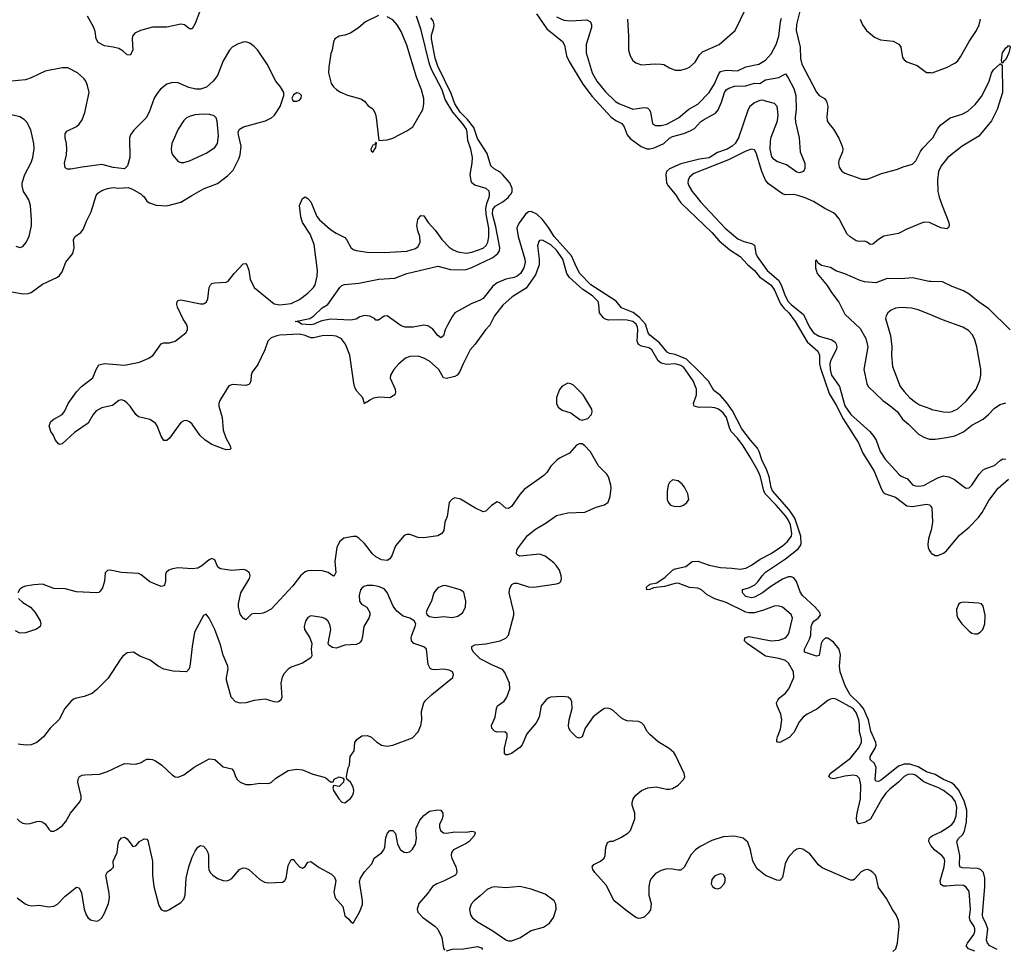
# Model space of a CAD drawing. Header units: inches. Extents: x 1839270 to 1929235, y 762242 to 910350.
# Tile 123 of 256: x 1893549 to 1900520, y 804666 to 811245. Entities that reach past the tile are written whole.
import ezdxf

# ---------------------------------------------------------------- set-up
doc = ezdxf.new("R2010")
doc.units = ezdxf.units.IN
doc.header["$MEASUREMENT"] = 0
for name, color, linetype in [('B8890', 7, 'Continuous'), ('B8891', 7, 'Continuous'), ('B9800', 7, 'Continuous'), ('B9801', 7, 'Continuous')]:
    doc.layers.add(name, color=color, linetype=linetype)

msp = doc.modelspace()

# ---------------------------------------------------------------- linework, layer by layer
at = {"layer": 'B8890', "color": 5}
for points, elevation in [([(1893430, 809331.3), (1893570, 809304.2), (1893610, 809307), (1893630, 809314.4), (1893710, 809372.7), (1893815.9, 809424.1), (1893830, 809434.8), (1893850, 809461), (1893874.5, 809530), (1893924.5, 809590), (1893935.1, 809630), (1893929.7, 809690.3), (1893942, 809710), (1893981.1, 809738.9), (1893998.3, 809761.7), (1894021, 809819), (1894055.6, 809884.4), (1894089.7, 810000)], 520), ([(1893522.2, 809642.2), (1893550, 809634), (1893570, 809641.3), (1893593.2, 809666.8), (1893615.6, 809710), (1893631.8, 809790), (1893633.1, 809830), (1893626, 809930), (1893613.6, 809970), (1893595, 810000)], 540), ([(1900000, 805831.2), (1899950, 805850.9), (1899890, 805899.4), (1899870, 805906.4), (1899836.9, 805903.1), (1899810, 805889.9), (1899771.7, 805848.3), (1899710, 805799.1), (1899680.8, 805770), (1899652.9, 805730), (1899573, 805587), (1899530, 805563.2), (1899490, 805555.1), (1899476.8, 805570), (1899474.1, 805594.1), (1899476.9, 805630), (1899500.8, 805730), (1899504.9, 805830), (1899495.5, 805875.5), (1899474.5, 805894.5), (1899450, 805898.5), (1899389.7, 805890.3), (1899312.7, 805872.7), (1899290, 805878.3), (1899278.3, 805890), (1899285.7, 805910), (1899430, 806019.8), (1899486.5, 806090), (1899508.2, 806130), (1899509.1, 806150), (1899494.3, 806210), (1899495.4, 806255.4), (1899490.8, 806290), (1899470, 806342.7), (1899450, 806369.8), (1899330, 806436.9), (1899310, 806441.1), (1899290, 806436.4), (1899270, 806426.9), (1899193.4, 806366.6), (1899123.1, 806330), (1899096.5, 806310), (1899070, 806278), (1899030, 806200.9), (1898995.5, 806164.5), (1898930, 806129.3), (1898912.9, 806132.9), (1898910, 806138), (1898908.2, 806150), (1898914, 806170), (1898935.5, 806224.5), (1898943.7, 806290), (1898937.7, 806330), (1898910.6, 806390), (1898907.7, 806410), (1898915.3, 806430), (1898930, 806448), (1898970, 806479.7), (1898993.7, 806510), (1899029.7, 806590), (1899027.8, 806630), (1898991.8, 806690), (1898970.9, 806710), (1898924.5, 806724.5), (1898830, 806741.1), (1898698.3, 806830), (1898680.5, 806850), (1898683.6, 806870), (1898710, 806880.2), (1898870, 806850.1), (1898924.9, 806855), (1898969.5, 806870), (1898988.2, 806890), (1898996.4, 806910), (1899019.7, 807010), (1899010, 807035.1), (1898950, 807088.2), (1898918, 807098), (1898890, 807093.6), (1898814.8, 807065.2), (1898750, 807047.2), (1898710, 807046.3), (1898690, 807051.7), (1898550, 807120.2), (1898470, 807145.7), (1898415.2, 807175.2), (1898375, 807210), (1898350, 807223.1), (1898290, 807227.7), (1898210, 807257.8), (1898190, 807255.9), (1898113.1, 807233.1), (1898035.4, 807224.6), (1898010, 807212.7), (1897989, 807210), (1897986.6, 807230), (1898009.2, 807250), (1898060.1, 807259.9), (1898119.4, 807300.6), (1898170, 807350.1), (1898190, 807359.8), (1898265.5, 807374.5), (1898310, 807411), (1898350, 807412.6), (1898430, 807384.3), (1898510, 807368), (1898590, 807364.5), (1898650, 807355.8), (1898690, 807364.2), (1898730, 807385.7), (1898792, 807428), (1898870, 807467.8), (1898950, 807522.5), (1898982, 807550), (1899013.7, 807590), (1899015.6, 807610), (1899005.3, 807670), (1898990, 807705.5), (1898970, 807733.4), (1898905.3, 807810), (1898826.7, 807890), (1898817.8, 807910), (1898793.7, 808010), (1898778.2, 808050), (1898721.5, 808150), (1898669.9, 808230), (1898630, 808283.4), (1898587.7, 808327.7), (1898576.3, 808350), (1898553.5, 808430), (1898530, 808464), (1898496, 808490), (1898470, 808498.9), (1898430, 808502.4), (1898359.7, 808499.7), (1898323.9, 808510), (1898318.6, 808530), (1898341.2, 808590), (1898341.1, 808630), (1898315.8, 808690), (1898250, 808782.7), (1898230, 808797.9), (1898190, 808809.6), (1898130, 808804.3), (1898090, 808813.7), (1898069.9, 808830), (1898024, 808910), (1898003.2, 808923.2), (1897950, 808934.9), (1897930, 808946.4), (1897919.4, 808970), (1897926, 809050), (1897922.7, 809070), (1897912.3, 809090), (1897890, 809109), (1897850, 809118.8), (1897790, 809121.6), (1897718, 809118), (1897690, 809129.1), (1897678.7, 809138.7), (1897654.2, 809170), (1897649.9, 809230), (1897643.4, 809250), (1897605, 809290), (1897535.6, 809335.6), (1897440.9, 809420.9), (1897423.5, 809450), (1897393.3, 809550), (1897350, 809613.4), (1897310, 809652.1), (1897250, 809686.2), (1897230, 809682), (1897224.2, 809675.8), (1897215.2, 809644.8), (1897227.6, 809550), (1897226.6, 809510), (1897200.2, 809439.8), (1897134.2, 809345.8), (1897035.8, 809284.2), (1896970, 809226), (1896910.1, 809149.9), (1896876.6, 809083.4), (1896846.5, 809050), (1896774.4, 808950), (1896738.6, 808910), (1896687.8, 808810), (1896663, 808750), (1896646.2, 808730), (1896630, 808720.5), (1896570, 808706), (1896550, 808709.8), (1896515.2, 808770), (1896450, 808829.8), (1896410, 808850.9), (1896370, 808863.1), (1896310, 808862.7), (1896279.3, 808850), (1896232.2, 808810), (1896198, 808770), (1896173.4, 808730), (1896170.6, 808709.4), (1896206, 808630), (1896210.6, 808610), (1896204.9, 808590), (1896170, 808568), (1896093.6, 808573.6), (1896054.2, 808565.8), (1896026.8, 808553.2), (1896010, 808538), (1896002, 808538), (1895990, 808526), (1895978, 808570), (1895936.4, 808616.4), (1895922.1, 808642.1), (1895913.5, 808673.5), (1895886.9, 808870), (1895855.1, 808950), (1895826.1, 808986.2), (1895790, 809005), (1895750, 809010.7), (1895690, 809009.1), (1895630, 808993.3), (1895610, 808994.3), (1895570.2, 809010.3), (1895530, 809019), (1895390, 809012.6), (1895370, 809009.1), (1895330, 808992.7), (1895306.5, 808970), (1895283.8, 808910), (1895234.3, 808805.7), (1895194, 808750), (1895186.7, 808730), (1895184.4, 808690), (1895178, 808670), (1895170, 808662.9), (1895150, 808656.9), (1895055.6, 808664.4), (1895030, 808654), (1894965.7, 808550), (1894959.6, 808530), (1894959.6, 808510), (1894983.2, 808430), (1894990, 808341), (1895007.1, 808287.1), (1895038, 808230), (1895044.7, 808210), (1895036.3, 808203.7), (1895010, 808200.7), (1894990, 808207.8), (1894910, 808239.7), (1894862.9, 808270), (1894824, 808304), (1894770, 808382.9), (1894750, 808399.6), (1894730, 808407.6), (1894710, 808406), (1894690, 808395.6), (1894610, 808283.6), (1894590, 808267.3), (1894570, 808267), (1894550, 808298), (1894522.8, 808370), (1894509.7, 808390), (1894470, 808416.2), (1894390, 808435.6), (1894371.8, 808451.8), (1894331.8, 808510), (1894310, 808532.2), (1894290, 808546.9), (1894270, 808554), (1894250, 808551.3), (1894205.2, 808514.8), (1894130, 808498), (1894090, 808476.8), (1894069.1, 808450.9), (1894032.7, 808390), (1893937.1, 808322.9), (1893850, 808242.6), (1893830, 808238), (1893823.5, 808243.5), (1893802.7, 808270), (1893786.3, 808306.3), (1893769, 808330), (1893757.2, 808370), (1893770, 808401), (1893790, 808418), (1893850, 808450.5), (1893866.5, 808473.5), (1893891.3, 808530), (1893950, 808611.4), (1893987.4, 808650), (1894066.6, 808710), (1894090.8, 808769.2), (1894110, 808802), (1894150, 808813), (1894290, 808800.2), (1894397.3, 808822.7), (1894463.7, 808850), (1894494.5, 808870), (1894550, 808950.8), (1894570, 808957.3), (1894610, 808959.1), (1894650, 808970.8), (1894724, 809030), (1894737.2, 809050), (1894737.2, 809070), (1894729.3, 809090), (1894706.3, 809126.3), (1894665.1, 809210), (1894660.7, 809230), (1894663.7, 809250), (1894670, 809258.8), (1894690, 809263.8), (1894830, 809234), (1894850, 809233.4), (1894860.7, 809239.3), (1894871.4, 809248.6), (1894880.9, 809270), (1894889.6, 809350), (1894899.3, 809370), (1894910, 809378), (1894930, 809383.1), (1895010, 809388.4), (1895024.7, 809395.3), (1895067.6, 809450), (1895130, 809517.1), (1895150, 809520.5), (1895157.6, 809510), (1895171.6, 809471.6), (1895180.2, 809410), (1895208.3, 809350), (1895350, 809235.2), (1895390, 809228.3), (1895470, 809237.1), (1895530, 809264.1), (1895590, 809309.6), (1895628.5, 809350), (1895640.5, 809370), (1895655.2, 809430), (1895656.9, 809470), (1895633.3, 809653.3), (1895606.4, 809726.4), (1895551.3, 809810), (1895539.8, 809850), (1895530, 809931.3), (1895550, 809979.1), (1895570, 809990.8), (1895590, 809980.7), (1895610, 809956.3), (1895653.4, 809853.4), (1895672.2, 809830), (1895750, 809761.5), (1895790, 809734.2), (1895850, 809703.7), (1895862.6, 809690), (1895893.3, 809633.3), (1895910, 809619.5), (1895930, 809611.6), (1896010, 809599.6), (1896130, 809597.4), (1896290, 809607.1), (1896350, 809625.5), (1896370, 809641.3), (1896383.1, 809670), (1896381.1, 809710), (1896366.9, 809750), (1896360.2, 809790), (1896368.2, 809831.8), (1896390, 809860.5), (1896410, 809858.4), (1896441.8, 809810), (1896490, 809755), (1896537, 809690), (1896590, 809636.6), (1896617.5, 809617.5), (1896650, 809603), (1896710, 809592.5), (1896750, 809599.1), (1896830, 809629), (1896852.2, 809647.8), (1896864.2, 809670), (1896871.4, 809708.6), (1896870.2, 809769.8), (1896851.8, 809870), (1896849.4, 809910), (1896855.5, 809944.5), (1896873.4, 809990), (1896874.4, 810000)], 480), ([(1894419.2, 810000), (1894430, 809990.6), (1894450, 809961.6), (1894467.3, 809950), (1894513.9, 809933.9), (1894590, 809929.1), (1894690, 809954.3), (1894767.4, 810000)], 520), ([(1900000, 805913.5), (1899970, 805922.9), (1899910, 805958.2), (1899850, 805975.9), (1899810, 805975.4), (1899770, 805961.7), (1899650, 805866.4), (1899630, 805853.6), (1899610, 805855.6), (1899604.9, 805870), (1899613.4, 805953.4), (1899601.6, 805981.6), (1899571, 806010), (1899570.8, 806030), (1899606.2, 806090), (1899611.9, 806110), (1899611.3, 806130), (1899574.9, 806210), (1899559.4, 806290), (1899522.3, 806370), (1899499.7, 806399.7), (1899427.3, 806467.3), (1899394.1, 806530), (1899357.6, 806630), (1899353.9, 806670), (1899360.3, 806750), (1899350.4, 806790.4), (1899310, 806840.7), (1899270, 806868), (1899252.2, 806867.8), (1899232.4, 806850), (1899223.7, 806830), (1899210, 806745.6), (1899190, 806739.8), (1899106.3, 806770), (1899104.4, 806790), (1899139.5, 806860.5), (1899149.5, 806890), (1899153.1, 806950), (1899158.5, 806970), (1899171.4, 806988.6), (1899200.9, 807010), (1899218.2, 807030), (1899214, 807050), (1899179.1, 807090), (1899091.4, 807170), (1899074.9, 807194.9), (1899048.6, 807270), (1899030, 807294.7), (1899010, 807303.1), (1898990, 807302.2), (1898950, 807285.8), (1898865.9, 807234.1), (1898808.9, 807190), (1898750, 807158.5), (1898730, 807154), (1898690, 807162.7), (1898665.7, 807190), (1898667.3, 807212.7), (1898710, 807225.5), (1898753.3, 807246.7), (1898774.2, 807265.8), (1898805.8, 807310), (1898830, 807334.7), (1898970, 807429.1), (1899060.5, 807499.5), (1899076.4, 807523.6), (1899080.8, 807539.2), (1899080.2, 807590), (1899037.7, 807717.7), (1898996.5, 807776.5), (1898879.4, 807910), (1898870, 807934.3), (1898854.4, 808010), (1898837.4, 808057.4), (1898802.6, 808130), (1898784.7, 808190), (1898772.7, 808212.7), (1898721.9, 808270), (1898660.3, 808350), (1898596.2, 808476.2), (1898554.9, 808534.9), (1898510, 808584.7), (1898462.1, 808622.1), (1898426.3, 808686.3), (1898357.9, 808757.9), (1898270, 808843.6), (1898190, 808875.6), (1898150, 808882.2), (1898131.9, 808891.9), (1898078.9, 808958.9), (1898010, 809013.2), (1897999.3, 809030), (1897978.4, 809090), (1897938, 809138), (1897892, 809172), (1897810, 809207), (1897772.5, 809252.5), (1897592.1, 809370), (1897514.7, 809450), (1897490, 809494.2), (1897454.9, 809574.9), (1897333.3, 809710), (1897293.8, 809773.8), (1897251.3, 809831.3), (1897210, 809869.2), (1897170, 809887.6), (1897150, 809884.5), (1897130, 809869.8), (1897086.7, 809810), (1897074.7, 809790), (1897069.3, 809770), (1897077, 809710), (1897125.9, 809550), (1897128, 809530), (1897118, 809490), (1897093.3, 809450), (1897070.4, 809429.6), (1897050, 809420.4), (1896990, 809409.4), (1896930, 809383.4), (1896899.5, 809360.5), (1896830, 809273.3), (1896810, 809260.4), (1896744.6, 809235.4), (1896630.3, 809169.7), (1896612.7, 809147.3), (1896576.5, 809083.5), (1896561.3, 809050), (1896550, 809009), (1896530, 808993.2), (1896510, 809009.3), (1896474.3, 809054.3), (1896437.7, 809077.7), (1896410, 809084.5), (1896334, 809070), (1896278, 809070), (1896250, 809079.5), (1896150, 809149.3), (1896130, 809146), (1896090, 809119.3), (1896070, 809119.3), (1896060.9, 809130), (1896026.7, 809146.7), (1895990, 809151.7), (1895957.1, 809142.9), (1895930, 809127), (1895890, 809118.7), (1895750, 809126), (1895686.8, 809113.2), (1895656.7, 809103.3), (1895634, 809090), (1895610, 809085), (1895544.5, 809090), (1895525.3, 809105.3), (1895498, 809110), (1895602, 809130), (1895631.2, 809148.8), (1895690, 809205.5), (1895729.5, 809230.5), (1895816, 809350), (1895830, 809364), (1895847.8, 809372.2), (1895950, 809380.4), (1896091.9, 809408.1), (1896204.4, 809415.6), (1896289.4, 809450), (1896510, 809501.7), (1896598.5, 809478.5), (1896674.3, 809474.3), (1896710, 809477), (1896750, 809490.7), (1896898.4, 809561.6), (1896934.7, 809590), (1896945.2, 809610), (1896948.6, 809630), (1896919.6, 809779.6), (1896896.9, 809870), (1896898.8, 809901.2), (1896914.1, 809925.9), (1896970, 809957.4), (1897008.5, 809990), (1897017.2, 810000)], 460), ([(1898195.8, 810000), (1898211.9, 809971.9), (1898230.1, 809950.1), (1898450, 809739.8), (1898500.1, 809680.1), (1898575.8, 809615.8), (1898650.4, 809570.4), (1898703.3, 809510), (1898750, 809470), (1898785.5, 809425.5), (1898870, 809365.4), (1898891.9, 809331.9), (1898935, 809235), (1898961.1, 809201.2), (1898993.5, 809170), (1899038, 809110), (1899124.9, 808964.9), (1899199.4, 808899.4), (1899212.1, 808870), (1899212.4, 808810), (1899218.3, 808778.3), (1899279.4, 808599.4), (1899330, 808516.8), (1899379.9, 808419.9), (1899488, 808250), (1899517.4, 808177.4), (1899597.3, 808050), (1899647, 807927), (1899662.3, 807902.3), (1899672.1, 807892.1), (1899750, 807864.9), (1899830, 807804.9), (1899870, 807799.6), (1899970, 807815.6), (1899990, 807812.2), (1900000, 807801.5)], 460), ([(1898334.1, 810000), (1898370, 809955.2), (1898543.5, 809770), (1898634, 809694), (1898675.8, 809675.8), (1898730, 809662.5), (1898750.5, 809650.5), (1898761.2, 809590), (1898769.5, 809570), (1898840.8, 809470), (1898921.9, 809401.9), (1898941.1, 809370), (1898968, 809290), (1898990, 809252.1), (1899010, 809228.8), (1899098.5, 809158.5), (1899140.7, 809070), (1899168.5, 809030), (1899210, 809006.2), (1899299.2, 808979.2), (1899322.3, 808962.3), (1899330.1, 808950), (1899333.1, 808930), (1899328.3, 808910), (1899289.7, 808830), (1899284.1, 808810), (1899285.9, 808770), (1899297.4, 808730), (1899352.2, 808650), (1899390, 808512.5), (1899433.9, 808450), (1899567.9, 808330), (1899596.4, 808296.4), (1899612.1, 808270), (1899642, 808190), (1899675.4, 808135.4), (1899772.2, 808030), (1899790, 808015.8), (1899835, 807995), (1899870, 807954.4), (1899890, 807945.8), (1899910, 807943.8), (1899950, 807949.4), (1900000, 807976)], 480), ([(1900000, 809804.5), (1899990, 809809.1), (1899950, 809811.4), (1899830, 809764), (1899770, 809731.1), (1899666.9, 809713.1), (1899627.9, 809690), (1899590, 809656.8), (1899570, 809654.2), (1899549.9, 809669.9), (1899530, 809677.5), (1899490, 809675.3), (1899470, 809679.6), (1899427.5, 809707.5), (1899407.8, 809727.8), (1899350, 809835.4), (1899330, 809861.9), (1899310, 809878.4), (1899249, 809910), (1899170, 809959), (1899110, 809985.4), (1899056.9, 810000)], 480), ([(1900000, 809391.9), (1899987.8, 809392.2), (1899870, 809418.2), (1899790, 809411), (1899690, 809414.6), (1899610, 809384.1), (1899529.9, 809389.9), (1899498.6, 809398.6), (1899390, 809447.9), (1899326.9, 809466.9), (1899290, 809491.3), (1899225.2, 809505.2), (1899202, 809522), (1899190, 809546), (1899182, 809538), (1899182.8, 809490), (1899194.8, 809450), (1899264.7, 809364.7), (1899295.2, 809315.2), (1899347.3, 809247.3), (1899390, 809160.3), (1899499.2, 809059.2), (1899539.8, 808990), (1899554.4, 808930), (1899525.8, 808770), (1899546.7, 808670), (1899556.1, 808650), (1899660.7, 808550), (1899710, 808515.7), (1899762.5, 808470), (1899797.8, 808417.8), (1899842, 808382), (1899911.4, 808311.4), (1899950, 808290.2), (1899990, 808277.5), (1900000, 808277.2)], 520), ([(1900000, 809155.9), (1899910, 809192.9), (1899863, 809203), (1899792.4, 809207.6), (1899750, 809203.1), (1899719.1, 809190), (1899694.9, 809170), (1899682.4, 809150), (1899678.7, 809130), (1899713.6, 809010), (1899722.7, 808930), (1899721.8, 808870), (1899729.2, 808790), (1899783.2, 808650), (1899810, 808612.9), (1899850.1, 808570.1), (1899890, 808537.3), (1899919.6, 808519.6), (1900000, 808490.4)], 540), ([(1899729.4, 804650.6), (1899751.8, 804668.2), (1899763.7, 804710), (1899774.5, 804830), (1899771.6, 804870), (1899753.6, 804910), (1899727.7, 804947.7), (1899685.5, 805025.5), (1899630, 805102.7), (1899616, 805170), (1899606.9, 805190), (1899590, 805209.7), (1899570, 805223.1), (1899550, 805229.7), (1899530, 805227.1), (1899506.4, 805213.6), (1899458.4, 805161.6), (1899450, 805155.8), (1899430, 805154.3), (1899230, 805241.7), (1899203.6, 805263.6), (1899142.3, 805342.3), (1899093.6, 805373.6), (1899070, 805379.5), (1899050, 805374), (1899030, 805361.6), (1898990, 805316.2), (1898968.9, 805270), (1898950, 805175.3), (1898930, 805153.2), (1898910, 805155.1), (1898830, 805189.5), (1898770, 805235.1), (1898738.6, 805290), (1898723.8, 805370), (1898703.5, 805423.5), (1898670, 805452.6), (1898606.2, 805466.2), (1898530, 805461.2), (1898450, 805435.7), (1898365.8, 805394.2), (1898334.2, 805370), (1898303.4, 805336.6), (1898253.7, 805246.3), (1898230, 805227.1), (1898210, 805225.1), (1898170, 805234), (1898130, 805235.3), (1898090, 805224.7), (1898050, 805201.7), (1898020.9, 805170), (1898011.1, 805148.9), (1898003.2, 805110), (1898003.2, 805050), (1898019.1, 804990), (1898013.9, 804946.1), (1897999.4, 804920.6), (1897970, 804893.7), (1897945.3, 804885.3), (1897930, 804885.1), (1897912, 804892), (1897850, 804935.6), (1897758.4, 805010), (1897700.4, 805120.4), (1897620.5, 805210), (1897607.3, 805230), (1897602, 805250), (1897613.4, 805266.6), (1897661.2, 805290), (1897686.6, 805310), (1897694, 805330), (1897698, 805390), (1897710, 805421), (1897729.4, 805430.6), (1897750, 805430.7), (1897810, 805460.5), (1897853.2, 805486.8), (1897872.1, 805507.9), (1897902.9, 805590), (1897902.9, 805630), (1897885.4, 805685.4), (1897885.3, 805705.3), (1897891.2, 805730), (1897910, 805757), (1897950, 805788.9), (1897995.3, 805810), (1898054.8, 805814.8), (1898130, 805800.3), (1898150, 805798.7), (1898170, 805803.7), (1898210, 805828.5), (1898251.3, 805870), (1898256.9, 805890), (1898253.6, 805910), (1898195.2, 806035.2), (1898179.8, 806059.7), (1898146.9, 806086.9), (1898070, 806135.1), (1898010, 806187), (1897989.8, 806209.7), (1897969.6, 806249.6), (1897950, 806269.3), (1897930, 806279.3), (1897850, 806283.7), (1897830, 806289.4), (1897810, 806300.9), (1897750, 806355.1), (1897730, 806367), (1897710, 806372), (1897690, 806369.3), (1897670, 806358), (1897610, 806311.6), (1897551.7, 806230), (1897530, 806169.2), (1897510, 806159.5), (1897490, 806168.2), (1897448.3, 806210), (1897437.7, 806230), (1897434.5, 806250), (1897439.3, 806290), (1897460.8, 806370), (1897456.9, 806416.9), (1897450, 806434), (1897430.8, 806450.8), (1897390, 806454.7), (1897310, 806451.1), (1897290, 806443.6), (1897273, 806430), (1897240.3, 806390), (1897225.5, 806310), (1897206.4, 806270), (1897138.4, 806190), (1897106.5, 806113.5), (1897090, 806094.5), (1897030, 806052.7), (1897002, 806042), (1896990, 806042), (1896982, 806050), (1896982, 806090), (1897001.1, 806170), (1896999.7, 806190), (1896984, 806204), (1896930, 806203.5), (1896909.7, 806209.7), (1896891.1, 806230), (1896888.3, 806250), (1896915.5, 806310), (1896924.4, 806370), (1896931.8, 806388.2), (1896978.5, 806421.5), (1896998.4, 806450), (1897018.4, 806510), (1897017.7, 806550), (1896984.6, 806624.6), (1896966.8, 806646.8), (1896896.5, 806676.5), (1896810, 806721), (1896762.8, 806770), (1896749.8, 806790), (1896749.7, 806810), (1896770, 806821.5), (1896850, 806827.9), (1896951.5, 806848.5), (1896991, 806869), (1897009.6, 806890), (1897048.3, 807030), (1897048, 807052), (1897015.1, 807190), (1897018, 807222), (1897032.3, 807247.7), (1897050, 807256.5), (1897070, 807256.5), (1897150, 807231.7), (1897189.8, 807230.1), (1897350, 807253.1), (1897370, 807260.4), (1897380.7, 807270), (1897385.1, 807290), (1897382.7, 807310), (1897369.7, 807350), (1897350, 807380.5), (1897330, 807401.3), (1897270, 807448.5), (1897230, 807461.8), (1897090, 807448.6), (1897074.7, 807454.7), (1897065.4, 807465.4), (1897068.4, 807490), (1897079.8, 807510), (1897145, 807595), (1897199.8, 807640.2), (1897275.3, 807684.7), (1897350, 807736.4), (1897430, 807754.9), (1897550, 807761), (1897630, 807794.8), (1897690, 807810.7), (1897714, 807830), (1897730, 807871.3), (1897736.9, 807930), (1897735.1, 807950), (1897716.9, 808010), (1897705.6, 808030), (1897647.2, 808087.2), (1897590, 808186), (1897550, 808229.2), (1897530, 808244), (1897510, 808244), (1897490, 808234), (1897442, 808178), (1897370, 808142), (1897350, 808126.6), (1897310, 808086.6), (1897280, 808040), (1897260, 808020), (1897120, 807920), (1897090, 807885.6), (1897030, 807799.3), (1897010, 807786.6), (1896990, 807789.2), (1896950, 807824), (1896930, 807833.2), (1896890, 807806.6), (1896850, 807767), (1896830, 807762.4), (1896770, 807789.8), (1896670, 807851.5), (1896630, 807860.9), (1896610, 807852.7), (1896590, 807828), (1896576.3, 807730), (1896559.1, 807690), (1896550.5, 807630), (1896537.3, 807610), (1896510, 807592), (1896410, 807577.6), (1896370, 807581.6), (1896310, 807601.6), (1896290, 807602.9), (1896270, 807594), (1896210, 807521.2), (1896183.1, 807450), (1896170.4, 807430), (1896150, 807418.7), (1896110, 807423), (1896070, 807444.2), (1896045.9, 807465.9), (1895990, 807537), (1895950, 807577), (1895930, 807586.6), (1895910, 807587), (1895844.8, 807575.2), (1895813, 807550), (1895794, 807510), (1895781.1, 807410), (1895787.1, 807332.9), (1895776, 807310), (1895770, 807306.6), (1895733.9, 807333.9), (1895690, 807344.5), (1895612.5, 807347.5), (1895590, 807345.8), (1895570, 807338), (1895537.3, 807310), (1895481.9, 807238.1), (1895330, 807073), (1895290, 807051.1), (1895270, 807045.4), (1895250, 807041.3), (1895210, 807043.6), (1895190, 807037), (1895150, 806999), (1895130, 807009), (1895110, 807039), (1895097.3, 807090), (1895097.7, 807110), (1895115.1, 807190), (1895175.1, 807290), (1895181.6, 807310), (1895177, 807330), (1895150, 807349.5), (1895130, 807354), (1895050, 807347.8), (1894970, 807358.4), (1894951.5, 807371.5), (1894930, 807422.7), (1894910, 807432), (1894890, 807423.7), (1894839.3, 807380.7), (1894810, 807364.2), (1894770, 807358.9), (1894670, 807365.4), (1894630, 807359.1), (1894604.9, 807350), (1894586.8, 807333.2), (1894581.5, 807318.5), (1894580.3, 807270), (1894574.6, 807245.4), (1894570, 807239.3), (1894550, 807234), (1894470, 807266.9), (1894410, 807315.6), (1894390, 807324.7), (1894270, 807333.3), (1894190, 807349.6), (1894170, 807347), (1894154.9, 807330), (1894148.2, 807271.8), (1894134.6, 807225.4), (1894119.3, 807200.7), (1894108.1, 807191.9), (1894092.2, 807187.8), (1893950, 807195.1), (1893870, 807216.2), (1893790, 807219.5), (1893710, 807249.3), (1893650, 807246.6), (1893590, 807237), (1893570, 807229.6), (1893550, 807214.5), (1893536, 807190)], 520), ([(1900000, 807626.9), (1899982.7, 807570), (1899978.3, 807530), (1899979.5, 807510), (1899987, 807490), (1900000, 807473.7)], 460), ([(1893530, 805590.4), (1893550, 805570.4), (1893570, 805559.5), (1893593.8, 805553.8), (1893623.8, 805556.2), (1893670, 805570.4), (1893690, 805572.7), (1893708.3, 805568.3), (1893730, 805554.8), (1893755.9, 805515.9), (1893770, 805502.8), (1893790, 805502), (1893810, 805510.5), (1893850, 805539.3), (1893875.1, 805570), (1893907.6, 805630), (1893975.1, 805710), (1893982.9, 805730), (1893983.6, 805750), (1893961.6, 805850), (1893962.9, 805870), (1893971.7, 805888.3), (1893990, 805898), (1894010, 805901.3), (1894114.5, 805905.5), (1894170, 805924.4), (1894290, 805980.4), (1894370, 805976.4), (1894410, 805988.2), (1894430, 806003), (1894450, 806010.6), (1894467.2, 806012.8), (1894490, 806010.5), (1894510, 806000.7), (1894556, 805970), (1894630, 805897.3), (1894650, 805887.3), (1894670, 805884.9), (1894710, 805900.5), (1894784.1, 805955.9), (1894890, 806014.6), (1894930, 806010.4), (1894990, 805958), (1895050, 805943), (1895065.1, 805925.1), (1895076.1, 805890), (1895088.6, 805868.6), (1895110, 805848.3), (1895150, 805832.9), (1895187.8, 805832.2), (1895250, 805842.8), (1895310, 805838.8), (1895330, 805847.3), (1895363.3, 805876.7), (1895430, 805920.4), (1895450, 805930.4), (1895510, 805940.3), (1895550, 805935.3), (1895624.8, 805904.8), (1895703.9, 805883.9), (1895718, 805878), (1895750, 805851.3), (1895768, 805852), (1895775.3, 805870), (1895810, 805886), (1895838, 805878), (1895844.7, 805870), (1895841, 805850), (1895810, 805819), (1895770, 805826), (1895764.7, 805810), (1895771.3, 805790), (1895807.3, 805730), (1895830, 805706.8), (1895850, 805702.8), (1895890, 805734), (1895903.7, 805750), (1895911.6, 805770), (1895915.1, 805790), (1895910, 805814), (1895890, 805849), (1895866, 805870), (1895862, 805890), (1895874.5, 805950), (1895883.7, 805970), (1895889.3, 806030), (1895917, 806070), (1895922.7, 806130), (1895936, 806150), (1895970, 806177.3), (1896010, 806179.1), (1896036, 806170), (1896074.9, 806134.9), (1896110, 806110.6), (1896150, 806103.8), (1896190, 806110.4), (1896330, 806162.4), (1896370, 806205.5), (1896389.7, 806250), (1896395.1, 806290), (1896394.3, 806350), (1896410, 806410.8), (1896423.7, 806430), (1896467, 806470), (1896615.1, 806590), (1896620.9, 806610), (1896612.7, 806630), (1896590, 806642), (1896550, 806647.6), (1896490, 806643.5), (1896470, 806646.3), (1896454.5, 806654.5), (1896441.1, 806681.1), (1896429.4, 806790), (1896410, 806807), (1896339, 806830), (1896323.7, 806850), (1896320.9, 806870), (1896324.5, 806890), (1896349.4, 806950), (1896352.3, 806970), (1896341.2, 806990), (1896310, 807009.4), (1896263.6, 807023.6), (1896218.7, 807058.7), (1896193.7, 807093.7), (1896150.7, 807190.7), (1896130, 807216.9), (1896090, 807234.8), (1896050, 807241.8), (1896010, 807242), (1895986.2, 807233.8), (1895970, 807221.6), (1895962.7, 807210), (1895952.9, 807170), (1895954, 807130), (1895969.2, 807109.2), (1896006.4, 807086.4), (1896026.7, 807050), (1896026.7, 807030), (1896020.4, 807010), (1895985.5, 806950), (1895976.7, 806883.3), (1895967.9, 806852.1), (1895959.9, 806840.1), (1895950, 806829.2), (1895930, 806822.7), (1895850, 806818), (1895790, 806797.2), (1895762.5, 806802.5), (1895738.6, 806818.6), (1895732.7, 806830), (1895750.9, 806930), (1895744, 806964), (1895729.8, 806989.8), (1895710, 807006.3), (1895690, 807015.1), (1895610, 807025.6), (1895590, 807015.1), (1895571.7, 806988.3), (1895562.4, 806950), (1895564.4, 806930), (1895603, 806870), (1895616.3, 806830), (1895612.7, 806790), (1895616.4, 806743.6), (1895610.8, 806730), (1895550, 806691.8), (1895470, 806663.7), (1895450, 806649.4), (1895421.2, 806618.8), (1895407.7, 806592.2), (1895398.3, 806550), (1895405.5, 806450), (1895398.8, 806430), (1895382, 806418), (1895370, 806415.1), (1895350, 806418.4), (1895290, 806435.6), (1895210, 806427), (1895150, 806409.6), (1895110, 806407), (1895076.6, 806416.6), (1895045.2, 806450), (1895014, 806570), (1895013.6, 806590), (1895025.1, 806650), (1895022, 806670), (1894988.9, 806748.9), (1894970, 806821.2), (1894930, 806929.2), (1894890, 807009.3), (1894870, 807039), (1894850, 807029), (1894785.3, 806910), (1894768.9, 806810), (1894756.2, 806683.8), (1894748.7, 806651.3), (1894730.4, 806629.6), (1894635.1, 806635.1), (1894570, 806649.2), (1894530, 806669.2), (1894471.5, 806711.5), (1894400.1, 806740.1), (1894355.3, 806770), (1894310, 806763.7), (1894279.9, 806740.1), (1894261.4, 806718.6), (1894175.1, 806584.9), (1894095.2, 806504.8), (1894062.5, 806477.5), (1894005.9, 806454.2), (1893950, 806444), (1893930, 806435.8), (1893910, 806420.3), (1893868.1, 806370), (1893827.7, 806292.2), (1893764, 806230), (1893718, 806170), (1893670.7, 806130), (1893630, 806113.3), (1893589.7, 806109.7), (1893538.4, 806118.4)], 540), ([(1893539.7, 807150), (1893570, 807119.6), (1893626.5, 807086.5), (1893659.1, 807050), (1893693, 806990), (1893699.1, 806970), (1893694, 806950), (1893667.3, 806932.7), (1893590, 806905.6), (1893550, 806904.2), (1893520.3, 806920.3)], 520), ([(1893530.3, 805030.3), (1893587.5, 804987.5), (1893610, 804978.4), (1893630, 804974.4), (1893690, 804977.4), (1893750, 804966), (1893790, 804970.4), (1893815.6, 804984.4), (1893870, 805041.6), (1893950, 805106), (1893970, 805101), (1893985.5, 805065.5), (1894005.5, 804950), (1894019.1, 804910), (1894030.4, 804890.4), (1894050, 804874), (1894090, 804864.9), (1894110, 804870.6), (1894130, 804887.7), (1894150, 804922), (1894178.7, 804990), (1894185.7, 805030), (1894183.3, 805063.3), (1894159.5, 805190), (1894170, 805214.8), (1894195.3, 805230), (1894212.3, 805247.7), (1894211.6, 805290), (1894239.8, 805350), (1894245, 805415), (1894250, 805430.4), (1894270, 805455.8), (1894290, 805459.5), (1894310, 805448.2), (1894350, 805394), (1894370, 805399.1), (1894397.6, 805430), (1894430, 805448.7), (1894450, 805445.5), (1894456.4, 805436.4), (1894490.2, 805290), (1894489.4, 805190), (1894497.8, 805110), (1894534.9, 804974.9), (1894550, 804947.7), (1894570, 804938), (1894590, 804939.3), (1894610, 804948), (1894690, 804998), (1894710, 805020.7), (1894720.4, 805050), (1894728.3, 805170), (1894746.3, 805250), (1894770, 805319.1), (1894790, 805361.6), (1894810, 805388), (1894830, 805401), (1894850, 805396), (1894870, 805374), (1894881.1, 805350), (1894884.9, 805330), (1894885.2, 805250), (1894887.9, 805230), (1894897.4, 805210), (1894916.4, 805190), (1894950, 805167.4), (1894990, 805152), (1895010, 805150.3), (1895030, 805155.3), (1895050, 805167.2), (1895105.1, 805230), (1895130, 805242), (1895150, 805239.5), (1895170.5, 805230), (1895250, 805160.5), (1895282, 805142), (1895310, 805136.3), (1895410, 805141), (1895426.3, 805153.7), (1895436, 805170), (1895450, 805258), (1895470, 805301), (1895490, 805301), (1895493.4, 805290), (1895529.3, 805249.3), (1895550, 805239.5), (1895570, 805252.7), (1895590, 805283), (1895610, 805288.4), (1895670, 805244.9), (1895757.2, 805197.2), (1895777.4, 805177.4), (1895786.4, 805150), (1895774, 805070), (1895783, 805030), (1895837.1, 804970), (1895850, 804904), (1895878.5, 804878.5), (1895890, 804862), (1895910, 804852), (1895953.6, 804930), (1895976.3, 804983.7), (1895976.8, 805010), (1895954.8, 805145.2), (1895962, 805170), (1895990, 805213.4), (1896042.9, 805270), (1896059.5, 805310), (1896110, 805348), (1896126, 805370), (1896134.3, 805390), (1896141.7, 805458.3), (1896151.7, 805488.3), (1896170, 805506.8), (1896190, 805506.8), (1896210, 805484.7), (1896224, 805410), (1896244, 805370), (1896270, 805353.8), (1896290, 805350.3), (1896310, 805356), (1896330, 805374.4), (1896350, 805410.7), (1896358.9, 805450), (1896353.1, 805510), (1896355.7, 805524.3), (1896381.1, 805578.9), (1896410, 805612.7), (1896450, 805643), (1896510, 805654), (1896530.7, 805650.7), (1896544.7, 805630), (1896544.7, 805610), (1896541, 805590), (1896522, 805550), (1896520.5, 805530), (1896527.2, 805507.2), (1896550, 805490.7), (1896570, 805488.8), (1896630, 805498.4), (1896710, 805495.5), (1896750, 805502.8), (1896770, 805498), (1896773.4, 805490), (1896766.8, 805470), (1896730.3, 805429.7), (1896710, 805414), (1896619.1, 805370), (1896604.9, 805350), (1896603.1, 805330), (1896608.4, 805310), (1896637.6, 805250), (1896642.4, 805230), (1896643.8, 805210), (1896634.9, 805190), (1896550, 805147.7), (1896502, 805130), (1896472.4, 805110), (1896437.7, 805062.3), (1896373.8, 804990), (1896362.4, 804950), (1896366.7, 804930), (1896402.6, 804890), (1896488.9, 804830), (1896508.2, 804808.2), (1896537.7, 804750), (1896550, 804672), (1896559.8, 804659.8)], 520), ([(1900000, 805401.5), (1899984.8, 805430), (1899987.6, 805450), (1900000, 805461.2)], 480), ([(1896570, 804654.8), (1896612.2, 804667.8), (1896690, 804670.2), (1896790, 804685.8), (1896817.3, 804677.3), (1896824.8, 804664.8)], 520)]:
    msp.add_lwpolyline(points, dxfattribs=dict(at, elevation=elevation))
for points, elevation in [([(1897430, 808672), (1897388.7, 808651.3), (1897370, 808629), (1897349.1, 808570.9), (1897349.1, 808530), (1897362, 808502), (1897390, 808481.1), (1897450, 808462), (1897515.3, 808415.3), (1897531.1, 808411.1), (1897570, 808424), (1897596, 808450), (1897601.2, 808470), (1897599, 808490), (1897539.3, 808590), (1897470, 808659.3), (1897450, 808669.3)], 520), ([(1898170, 807988.7), (1898150, 807968.7), (1898140.7, 807950), (1898133, 807907), (1898132.4, 807850), (1898139.3, 807830), (1898156, 807810), (1898190, 807800.3), (1898230, 807803.1), (1898249, 807810), (1898271.5, 807828.5), (1898285.2, 807850), (1898279.3, 807890), (1898255.9, 807935.9), (1898238, 807958), (1898210, 807981.2)], 520), ([(1896550, 807241.2), (1896510, 807225.2), (1896482, 807190), (1896464, 807130), (1896433.4, 807070), (1896427.7, 807050), (1896433.4, 807033.4), (1896450, 807022), (1896490, 807014.4), (1896550, 807022.3), (1896610, 807013.7), (1896650, 807023.1), (1896687, 807050), (1896706, 807090), (1896707.8, 807130), (1896693.4, 807193.4), (1896668, 807210), (1896570, 807239)], 540), ([(1898510, 805200.9), (1898470, 805186), (1898450, 805159), (1898444.4, 805130), (1898454, 805110), (1898470, 805099.3), (1898490, 805094.9), (1898510, 805101.6), (1898535.6, 805130), (1898542.9, 805150), (1898542.9, 805170), (1898535.1, 805190), (1898530, 805196)], 540), ([(1897090, 805110.9), (1896990, 805102), (1896910, 805107.6), (1896890, 805104.2), (1896859.5, 805090), (1896810, 805043.5), (1896766, 805010), (1896746, 804986), (1896732.7, 804950), (1896739.3, 804910), (1896753, 804890), (1896790, 804860.3), (1896897.6, 804797.6), (1896990, 804733.7), (1897010, 804726.3), (1897030, 804726), (1897090, 804747.4), (1897170, 804798), (1897258.4, 804821.6), (1897299.5, 804850), (1897327.3, 804890), (1897347.3, 804950), (1897345.1, 804985.1), (1897332.3, 805010), (1897270, 805056.9), (1897170, 805091.9)], 540)]:
    msp.add_lwpolyline(points, close=True, dxfattribs=dict(at, elevation=elevation))
at = {"layer": 'B8891', "color": 5}
for points, elevation in [([(1894820.9, 811299.1), (1894790, 811218), (1894770, 811181.7), (1894750, 811181.7), (1894715.1, 811210), (1894690, 811214), (1894590, 811191.9), (1894490, 811193.5), (1894403.1, 811170), (1894364.6, 811150), (1894347.7, 811130), (1894344.2, 811110), (1894349.1, 811030), (1894330, 810993.3), (1894310, 810996.4), (1894281.7, 811021.7), (1894250, 811041.1), (1894211.7, 811051.7), (1894150, 811060.6), (1894103.6, 811083.6), (1894089.1, 811109.1), (1894082.2, 811162.2), (1894073.7, 811190), (1894030, 811269.8)], 480), ([(1897207.6, 811287.6), (1897281.3, 811181.3), (1897391.8, 811090), (1897405.1, 811065.1), (1897420.5, 810990), (1897438.8, 810950), (1897536.1, 810790), (1897601.6, 810701.6), (1897736.2, 810556.2), (1897770, 810531.7), (1897811.8, 810510), (1897827.9, 810487.9), (1897850.1, 810430), (1897870, 810404), (1897948.9, 810348.9), (1897990, 810331.7), (1898010, 810330.6), (1898041.3, 810338.7), (1898110, 810368.9), (1898150, 810406.3), (1898170, 810418.9), (1898250, 810440.1), (1898299.9, 810460.1), (1898325.2, 810474.8), (1898370, 810522.4), (1898390, 810537.3), (1898475.1, 810584.9), (1898492.8, 810607.2), (1898517.8, 810662.2), (1898538.6, 810730), (1898550, 810748.9), (1898570, 810762), (1898610, 810774.8), (1898690, 810777.1), (1898750, 810795.6), (1898790, 810793.2), (1898830, 810819.5), (1898922.8, 810837.2), (1898970, 810863), (1898990, 810834.9), (1899030, 810758.7), (1899044.6, 810710), (1899047.3, 810610), (1899040.2, 810550), (1899041.3, 810521.3), (1899067.7, 810410), (1899073.4, 810310), (1899107.3, 810230), (1899107.3, 810192.7), (1899098, 810170), (1899070, 810162.7), (1899050, 810167), (1898978, 810218), (1898910, 810240.9), (1898890, 810256), (1898874.9, 810274.9), (1898862.8, 810330), (1898865.6, 810385.6), (1898870, 810414.9), (1898914.8, 810530), (1898918.1, 810570), (1898914.3, 810614.3), (1898911.1, 810631.1), (1898893.4, 810653.4), (1898827.9, 810667.9), (1898810, 810676), (1898790, 810673.1), (1898750, 810656.1), (1898717.1, 810630), (1898706, 810610), (1898638, 810410), (1898614.2, 810370), (1898592.7, 810350), (1898557.8, 810330), (1898490, 810304.7), (1898430, 810268), (1898361.4, 810258.6), (1898230, 810226.3), (1898150.2, 810190), (1898129.2, 810170), (1898124.2, 810150), (1898129.2, 810090.8), (1898140.5, 810070), (1898190.1, 810010), (1898195.8, 810000)], 460), ([(1897851.2, 811250), (1897858.5, 811130), (1897858.6, 811030), (1897870.2, 810990), (1897890, 810955.8), (1897910, 810940.3), (1897950, 810925.8), (1898047.2, 810932.9), (1898090, 810931.6), (1898110, 810928.7), (1898150, 810904.6), (1898190, 810889.4), (1898230, 810888.6), (1898270, 810899), (1898290.4, 810909.6), (1898330, 810945.4), (1898362.8, 810997.2), (1898382, 811018), (1898500.4, 811070), (1898613.3, 811170), (1898692.3, 811330)], 520), ([(1899074.8, 811314.8), (1899048.3, 811211.7), (1899045.9, 811170), (1899073.5, 811050), (1899077.7, 810970), (1899085.5, 810930), (1899190, 810732.7), (1899210, 810708), (1899246.7, 810686.7), (1899260.5, 810670), (1899270.3, 810630), (1899262.3, 810557.7), (1899265.3, 810530), (1899276.4, 810510), (1899311, 810471), (1899348.1, 810408.1), (1899372.6, 810350), (1899376.5, 810330), (1899373, 810310), (1899347.2, 810250), (1899345, 810230), (1899350, 810202.4), (1899370, 810172.3), (1899390, 810158.6), (1899510, 810117.1), (1899550, 810116.5), (1899650, 810155.8), (1899755.5, 810184.5), (1899810, 810206.8), (1899870, 810222.7), (1899893.9, 810246.1), (1899927.1, 810312.9), (1899943.6, 810336.4), (1900000, 810395.9)], 480), ([(1896090, 811274), (1895997.3, 811230), (1895950, 811189.4), (1895890, 811149.3), (1895850, 811136), (1895810, 811129.2), (1895781, 811110), (1895770.6, 811089.4), (1895762, 811030), (1895752.8, 811007.2), (1895736.4, 810910), (1895734.9, 810870), (1895754.7, 810794.7), (1895770.5, 810770), (1895791.5, 810751.5), (1895815.4, 810735.4), (1895870, 810710.3), (1895965.2, 810685.2), (1895990.4, 810670), (1896015.2, 810635.2), (1896050, 810614.4), (1896064.9, 810584.9), (1896073.7, 810553.7), (1896091.1, 810391.1), (1896150, 810394.9), (1896190, 810407.9), (1896290, 810458), (1896331.9, 810488.1), (1896403.1, 810610), (1896411.2, 810648.8), (1896410, 810688.7), (1896393.6, 810750), (1896358.1, 810838.1), (1896290, 811066), (1896250, 811163), (1896222.4, 811210), (1896190, 811244.7), (1896150, 811266.9)], 520), ([(1896874.4, 810000), (1896876, 810016), (1896871.9, 810031.9), (1896851.5, 810050), (1896770, 810075.2), (1896750.8, 810090), (1896744.3, 810104.3), (1896738.8, 810150), (1896753.4, 810230), (1896754.3, 810270), (1896742, 810330), (1896721.6, 810390), (1896717.2, 810450), (1896711.2, 810470), (1896684.6, 810510), (1896615.9, 810590), (1896561.1, 810681.1), (1896540.5, 810750), (1896467.6, 810887.6), (1896450.7, 810930), (1896392.3, 811172.3), (1896358, 811270)], 480), ([(1897017.2, 810000), (1897027.8, 810012.2), (1897036, 810030), (1897036.3, 810050), (1897019.6, 810090), (1896966.6, 810150), (1896950, 810166.1), (1896908.9, 810190), (1896885.6, 810210), (1896857.9, 810297.9), (1896790, 810404.9), (1896763.5, 810483.5), (1896718.9, 810538.9), (1896668.4, 810590), (1896629.3, 810650), (1896603.6, 810723.6), (1896510, 810917.1), (1896490, 810974), (1896463.3, 811110), (1896464.9, 811135.1), (1896481.7, 811190), (1896482.8, 811210), (1896476.4, 811236.4), (1896459.2, 811259.2)], 460), ([(1897350, 811265.5), (1897401.9, 811241.9), (1897450, 811238.1), (1897564.3, 811244.3), (1897590.8, 811230.8), (1897597.7, 811210), (1897597.3, 811190), (1897560.1, 811070), (1897559.8, 811010), (1897601.6, 810870), (1897635.9, 810810), (1897695.5, 810735.5), (1897767.1, 810667.1), (1897790, 810651.9), (1897890, 810612.5), (1897970, 810623.8), (1897990, 810622.8), (1897997.8, 810617.8), (1898008.2, 810608.2), (1898015.5, 810590), (1898028, 810510), (1898050, 810496.5), (1898090, 810496.8), (1898130, 810506.3), (1898212.3, 810550), (1898287.3, 810612.7), (1898350, 810648.6), (1898430, 810729.3), (1898468.8, 810791.2), (1898497.6, 810862.4), (1898510, 810878.1), (1898550, 810888.6), (1898630, 810882.7), (1898690, 810911), (1898782.4, 810930), (1898830, 810959.8), (1898870, 811004.6), (1898905.3, 811070), (1898923.3, 811130), (1898934.3, 811230), (1898942.6, 811257.4)], 480), ([(1899500.4, 811250), (1899516.4, 811210), (1899543.1, 811170), (1899601.2, 811121.2), (1899643.8, 811103.8), (1899732.9, 811092.9), (1899772.6, 811072.6), (1899786.3, 811050), (1899798, 810978), (1899810, 810960.5), (1899830, 810948.4), (1899902, 810922), (1899970, 810872.7), (1900000, 810870.9)], 520), ([(1894767.4, 810000), (1894850, 810048.9), (1894950, 810086.4), (1895019.5, 810140.5), (1895059.3, 810180.7), (1895100.4, 810259.6), (1895109.9, 810290.1), (1895117.3, 810350), (1895097.2, 810430), (1895095.7, 810450), (1895103.9, 810470), (1895132.4, 810487.6), (1895289.2, 810530), (1895332.3, 810550), (1895352.3, 810570), (1895392, 810630), (1895419, 810710), (1895419, 810730), (1895396, 810770), (1895362, 810810), (1895300.4, 810930), (1895231.6, 811031.6), (1895210, 811055.6), (1895179, 811079), (1895150, 811088.3), (1895130, 811087.1), (1895090, 811072), (1895052.2, 811050), (1895034.3, 811030), (1894990, 810954), (1894950.1, 810849.9), (1894918.6, 810810), (1894872.1, 810767.9), (1894830, 810753.1), (1894794.8, 810754.8), (1894745.8, 810765.8), (1894670, 810799.2), (1894630, 810801.5), (1894590, 810789.8), (1894545.9, 810754.1), (1894519, 810721.1), (1894500.7, 810690), (1894465.8, 810590), (1894445.4, 810550), (1894357.1, 810462.9), (1894333.8, 810430), (1894326.7, 810410), (1894329.1, 810270), (1894312.4, 810210), (1894290, 810189.5), (1894210, 810198.5), (1894130, 810219.7), (1893990, 810202.2), (1893910, 810187.4), (1893887.4, 810187.4), (1893870, 810197.2), (1893866.8, 810230), (1893880.3, 810290), (1893883.5, 810330), (1893880.8, 810370), (1893869.8, 810410.2), (1893870, 810438.8), (1893883.2, 810456.8), (1893951.2, 810490), (1893970, 810506.3), (1893990, 810536.5), (1894010.4, 810589.6), (1894040.2, 810730), (1894030, 810779.5), (1894017.2, 810810), (1894002.7, 810830), (1893959.1, 810870), (1893890, 810904.4), (1893850, 810904.6), (1893730, 810881.4), (1893630, 810834), (1893590, 810819.9), (1893490, 810810.8)], 520), ([(1893595, 810000), (1893576.3, 810030), (1893565.6, 810070), (1893567.3, 810090), (1893586.3, 810150), (1893630, 810234.8), (1893641.1, 810270), (1893651.1, 810331.1), (1893649.8, 810370), (1893626.7, 810466.7), (1893600.1, 810520.1), (1893579.8, 810539.8), (1893550, 810556.9), (1893490, 810573)], 540), ([(1899056.9, 810000), (1899030, 810007.4), (1898970, 810006.4), (1898950, 810012.3), (1898850, 810082.6), (1898829.7, 810109.7), (1898803.7, 810170), (1898764, 810304), (1898750, 810325.4), (1898730, 810329.8), (1898690, 810316), (1898567.1, 810252.9), (1898322.2, 810157.8), (1898292, 810130), (1898281.4, 810110), (1898280.2, 810090), (1898285.7, 810070), (1898310.1, 810030), (1898334.1, 810000)], 480), ([(1894089.7, 810000), (1894090, 810001), (1894102, 810018), (1894130, 810035.5), (1894170, 810050.6), (1894210, 810058), (1894250, 810052.7), (1894317.7, 810057.7), (1894346.4, 810046.4), (1894407.7, 810010), (1894419.2, 810000)], 520)]:
    msp.add_lwpolyline(points, dxfattribs=dict(at, elevation=elevation))
for points, elevation in [([(1895510, 810727.6), (1895486.9, 810713.1), (1895479.9, 810700.1), (1895476.4, 810690), (1895484.9, 810670), (1895510, 810668), (1895530, 810676), (1895542.3, 810690), (1895544.2, 810710), (1895530, 810724.2)], 520), ([(1894850, 810577.7), (1894788.1, 810571.9), (1894750, 810561.3), (1894729, 810551), (1894710, 810532.3), (1894670.4, 810470), (1894625.5, 810370), (1894620.5, 810330), (1894623, 810310), (1894630.6, 810290), (1894670, 810242), (1894690, 810234.9), (1894710, 810235.8), (1894750, 810247.2), (1894870, 810301.1), (1894930, 810342), (1894949.7, 810370), (1894955.8, 810424.2), (1894946.3, 810526.3), (1894939.5, 810550), (1894925.8, 810565.8), (1894894.3, 810574.3)], 540), ([(1896070, 810375.3), (1896059.8, 810360.2), (1896050, 810357.2), (1896034.8, 810330), (1896036.9, 810316.9), (1896050, 810306.8), (1896070, 810342), (1896074.6, 810374.6)], 520)]:
    msp.add_lwpolyline(points, close=True, dxfattribs=dict(at, elevation=elevation))
at = {"layer": 'B9800', "color": 5}
for points, elevation in [([(1900056.5, 810000), (1900058.6, 809990), (1900079.3, 809930), (1900127.6, 809810), (1900130.3, 809789.7), (1900125.8, 809774.2), (1900113.7, 809766.3), (1900070, 809772.4), (1900000, 809804.5)], 480), ([(1900561.2, 809050), (1900410, 809198.8), (1900335.6, 809250), (1900270, 809302.4), (1900230, 809326), (1900150, 809356.3), (1900082, 809390), (1900000, 809391.9)], 520), ([(1900000, 808490.4), (1900007.6, 808487.6), (1900090, 808469.2), (1900130, 808468.2), (1900150, 808471.4), (1900190, 808491.5), (1900252.9, 808547.1), (1900320.5, 808630), (1900345.6, 808694.4), (1900353.3, 808730), (1900352.9, 808772.9), (1900324.2, 808930), (1900310, 808979.3), (1900294.2, 809014.2), (1900265.5, 809045.5), (1900227, 809070), (1900082.2, 809122.2), (1900000, 809155.9)], 540), ([(1900000, 808277.2), (1900030, 808276.5), (1900110, 808288.5), (1900170, 808300.5), (1900230, 808327.8), (1900290, 808376.2), (1900370, 808417.8), (1900407.9, 808450), (1900450, 808496.3), (1900490, 808521.1), (1900530, 808534.5)], 520), ([(1900000, 807976), (1900050, 808002.6), (1900090, 808017.3), (1900126, 808010), (1900166.7, 807990), (1900230, 807940.4), (1900250, 807930.4), (1900270, 807932.7), (1900290, 807950.4), (1900342.9, 808030), (1900370, 808058.4), (1900390, 808070.1), (1900450, 808090.1), (1900490, 808126.7), (1900510, 808136.6), (1900530, 808135)], 480), ([(1900000, 807473.7), (1900003, 807470), (1900030, 807452.7), (1900050, 807452.4), (1900090, 807470.4), (1900110, 807487), (1900202.8, 807597.2), (1900270, 807654), (1900336.8, 807723.2), (1900362.5, 807757.5), (1900410, 807843.6), (1900475.8, 807930), (1900550, 807992.3)], 460), ([(1900000, 807801.5), (1900000.7, 807800.7), (1900006.4, 807790), (1900010.2, 807690), (1900000.9, 807630), (1900000, 807626.9)], 460), ([(1900470, 804663.6), (1900417.6, 804690), (1900401.4, 804710), (1900393.6, 804730), (1900402.2, 804810), (1900389.9, 804849.9), (1900368.3, 804890), (1900364.9, 804910), (1900382.1, 805110), (1900380.8, 805170), (1900372.6, 805210), (1900351.2, 805231.2), (1900330, 805238.9), (1900222.7, 805242.7), (1900207.8, 805247.8), (1900203.4, 805263.4), (1900205.4, 805330), (1900183.1, 805430), (1900194.5, 805450), (1900223.8, 805476.2), (1900238.3, 805501.7), (1900252.7, 805567.3), (1900255.5, 805624.5), (1900253.7, 805650), (1900235.8, 805715.8), (1900194.9, 805795), (1900168.1, 805828.1), (1900145.3, 805845.3), (1900090, 805868.1), (1900030, 805904), (1900000, 805913.5)], 460), ([(1900000, 805461.2), (1900009.7, 805470), (1900070, 805498.3), (1900121.4, 805530), (1900148.9, 805550), (1900165.4, 805570), (1900178.2, 805610), (1900183.9, 805670), (1900174.3, 805710), (1900150, 805742.4), (1900090, 805790.4), (1900050, 805811.5), (1900000, 805831.2)], 480), ([(1900310, 804653.4), (1900266.6, 804670), (1900250.8, 804690), (1900259.1, 804710), (1900303.7, 804770), (1900311.6, 804791.6), (1900312.1, 804810), (1900306.6, 804826.6), (1900277.6, 804870), (1900273.9, 804890), (1900280.5, 804950), (1900270, 805074.5), (1900250, 805106.9), (1900230, 805117.8), (1900190, 805119.2), (1900110, 805111.9), (1900090, 805113.2), (1900070, 805124.4), (1900064.7, 805150), (1900094, 805250), (1900098.1, 805290), (1900094.2, 805310), (1900077.7, 805330), (1900027.8, 805367.8), (1900000.5, 805400.5), (1900000, 805401.5)], 480)]:
    msp.add_lwpolyline(points, dxfattribs=dict(at, elevation=elevation))
at = {"layer": 'B9800', "color": 5, "elevation": 460}
msp.add_lwpolyline([(1900230, 807123.8), (1900210, 807118.5), (1900198.7, 807110), (1900190, 807095.1), (1900182.3, 807070), (1900183.6, 807030), (1900191.8, 807010), (1900218.7, 806970), (1900270, 806917.1), (1900290, 806903.8), (1900310, 806898), (1900330, 806899.1), (1900350, 806910.7), (1900366.6, 806930), (1900381.6, 806970), (1900383.5, 807030), (1900370, 807094), (1900357.2, 807110), (1900336, 807116)], close=True, dxfattribs=at)
at = {"layer": 'B9801', "color": 5}
for points, elevation in [([(1900000, 810870.9), (1900010, 810870.4), (1900110, 810906.5), (1900170, 810938.2), (1900190, 810954.9), (1900210, 810981.7), (1900269.9, 811090.1), (1900322.8, 811170), (1900342, 811210), (1900351.7, 811250)], 520), ([(1900000, 810395.9), (1900013.4, 810410), (1900050, 810476.5), (1900070, 810501.5), (1900137.6, 810550), (1900222.4, 810577.6), (1900261.2, 810598.8), (1900314.1, 810645.9), (1900357.5, 810702.5), (1900379.1, 810740.9), (1900413.5, 810810), (1900430, 810866.8), (1900443, 810890), (1900490, 810932), (1900494, 810934), (1900494, 810930), (1900504.7, 810924.7), (1900506.9, 810730), (1900470.1, 810610), (1900430.1, 810530), (1900338.4, 810421.6), (1900221.8, 810350), (1900119, 810270), (1900072.3, 810210), (1900053.8, 810170), (1900045.6, 810110), (1900050.2, 810030), (1900056.5, 810000)], 480)]:
    msp.add_lwpolyline(points, dxfattribs=dict(at, elevation=elevation))
at = {"layer": 'B9801', "color": 5, "elevation": 480}
msp.add_lwpolyline([(1900510, 810938), (1900502, 810942), (1900500.7, 810960.7), (1900507.2, 811010), (1900530, 811046.4), (1900545.3, 811054.7), (1900550, 811064), (1900558.4, 811058.4), (1900560.5, 811050), (1900551.7, 811011.7), (1900530, 810962.7), (1900514.8, 810950)], close=True, dxfattribs=at)

doc.saveas('drawing.dxf')
